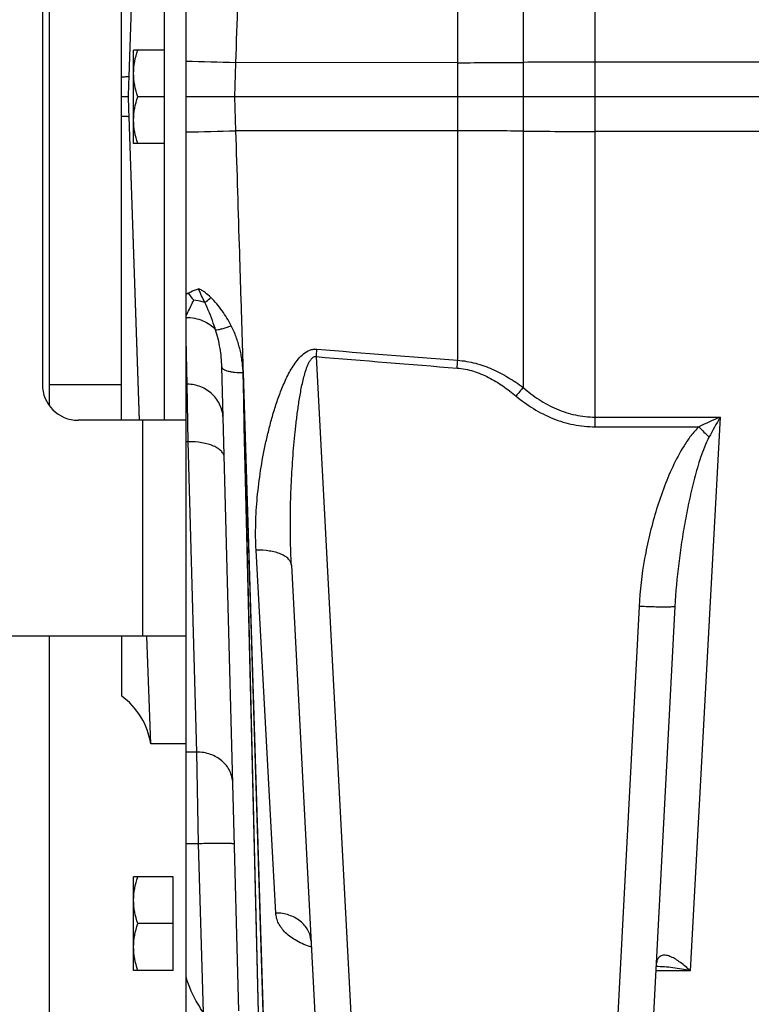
# Model space of a CAD drawing. Extents: x -1767 to 1181, y 8 to 1639.
# Tile 24 of 74: x -1047 to -945, y 713 to 850. Entities that reach past the tile are written whole.
import ezdxf

# ---------------------------------------------------------------- set-up
doc = ezdxf.new("R2010")
doc.units = 0
doc.header["$LTSCALE"] = 65.395
doc.layers.get('0').update_dxf_attribs({"linetype": 'CONTINUOUS'})

msp = doc.modelspace()

# ---------------------------------------------------------------- linework, layer by layer
at = {"color": 9, "linetype": 'CONTINUOUS'}
for p, q in [((-977.2, 976.65), (-977.2, 799.23)), ((-986.32, 834.91), (-986.32, 961.51)), ((-967.2, 793.76), (-967.2, 875.48)), ((-1017.24, 844.39), (-1017.4, 839.66)), ((-986.32, 844.41), (-1017.24, 844.39)), ((-748.13, 844.48), (-967.2, 844.48)), ((-1017.4, 839.66), (-1017.24, 834.93)), ((-986.32, 834.91), (-1017.24, 834.93)), ((-986.32, 803.01), (-986.32, 834.91)), ((-748.13, 834.84), (-967.2, 834.84)), ((-1006, 803.53), (-1000.3, 694.66)), ((-1016.2, 801.31), (-1013.18, 704.14)), ((-1013.98, 709.73), (-1016.2, 801.31)), ((-1030.13, 764.66), (-1030.13, 794.66)), ((-967.2, 795.11), (-949.79, 795.11)), ((-949.79, 795.11), (-953.97, 718.08)), ((-967.2, 793.76), (-952.76, 793.76)), ((-1022.63, 748.52), (-1023.82, 791.68)), ((-1013.98, 709.73), (-1015.84, 786.37)), ((-1011.64, 726.13), (-1014.38, 776.59)), ((-961.08, 768.78), (-964.97, 694.66)), ((-1022.63, 748.52), (-1024.13, 748.52)), ((-1022.41, 735.77), (-1022.63, 748.52)), ((-1022.41, 735.77), (-1024.13, 735.77)), ((-1021.72, 712.31), (-1022.41, 735.77)), ((-953.97, 718.08), (-958.75, 718.08))]:
    msp.add_line(p, q, dxfattribs=at)
at = {"color": 7, "linetype": 'CONTINUOUS'}
for p, q in [((-1024.13, 764.66), (-1024.13, 914.66)), ((-1027.13, 794.66), (-1027.13, 884.66)), ((-1043.13, 796.67), (-1043.13, 882.65)), ((-1044.13, 879.66), (-1044.13, 799.66)), ((-1024.13, 794.66), (-1039.13, 794.66)), ((-1024.13, 764.66), (-1159.13, 764.66)), ((-1043.13, 637.66), (-1043.13, 764.66))]:
    msp.add_line(p, q, dxfattribs=at)
at = {"color": 6, "linetype": 'CONTINUOUS'}
for p, q in [((-1032.05, 842.46), (-1030.6, 884.66)), ((-1033.13, 794.66), (-1033.13, 884.66)), ((-1032.05, 842.46), (-1031.24, 866.17)), ((-1031.43, 833.16), (-1031.43, 846.16)), ((-1027.13, 846.16), (-1031.43, 846.16)), ((-1032.15, 839.66), (-1033.13, 839.66)), ((-1027.13, 839.66), (-1030.85, 839.66)), ((-748.13, 839.66), (-1024.13, 839.66)), ((-1030.6, 794.65), (-1032.05, 836.86)), ((-1030.6, 794.66), (-1032.05, 836.86)), ((-1027.13, 833.16), (-1031.43, 833.16)), ((-1016.8, 712.52), (-1019.15, 802.08)), ((-1043.13, 799.66), (-1033.13, 799.66)), ((-1024.13, 799.66), (-1023.96, 799.66)), ((-1009.47, 774.52), (-1005.29, 694.66)), ((-956.09, 768.78), (-959.97, 694.66)), ((-1033.13, 764.66), (-1033.13, 756.32)), ((-1029.05, 749.66), (-1029.57, 764.66)), ((-1024.13, 709.18), (-1024.13, 764.66)), ((-1024.13, 749.66), (-1029.05, 749.66)), ((-1031.43, 718.16), (-1031.43, 731.16)), ((-1025.93, 731.16), (-1031.43, 731.16)), ((-1025.93, 724.66), (-1030.85, 724.66)), ((-1025.93, 718.16), (-1031.43, 718.16))]:
    msp.add_line(p, q, dxfattribs=at)
at = {"color": 2, "linetype": 'CONTINUOUS'}
for p, q in [((-1024.09, 804.33), (-1024.13, 805.62)), ((-1023.96, 799.68), (-1024.13, 805.62)), ((-1024.01, 801.37), (-1024.09, 804.33)), ((-1023.82, 791.68), (-1023.96, 799.68)), ((-1023.82, 791.68), (-1024.13, 791.68)), ((-1025.93, 718.16), (-1025.93, 731.16))]:
    msp.add_line(p, q, dxfattribs=at)
at = {"color": 9, "linetype": 'CONTINUOUS'}
for points in [[(-1016.2, 801.31), (-1016.07, 797.16), (-1015.94, 793.05), (-1015.81, 788.99), (-1013.19, 704.77)], [(-1015.84, 786.37), (-1015.93, 790.04), (-1016.02, 793.76), (-1016.11, 797.52), (-1016.2, 801.31)]]:
    msp.add_lwpolyline(points, dxfattribs=at)
at = {"color": 6, "linetype": 'CONTINUOUS'}
for points in [[(-1006.84, 722.65), (-1006.85, 722.66), (-1006.87, 722.69)], [(-1006.87, 722.69), (-1006.86, 722.67), (-1006.83, 722.63), (-1006.81, 722.56), (-1006.78, 722.48), (-1006.75, 722.38), (-1006.74, 722.28), (-1006.73, 722.21)]]:
    msp.add_lwpolyline(points, dxfattribs=at)
at = {"color": 9, "linetype": 'CONTINUOUS'}
for centre, radius, start, end in [((-1031.03, 444.01), 400.61, 88.0265, 89.0129), ((-987.11, 2240.81), 1396.41, 270.03239, 270.40668), ((-967.22, -569.31), 1413.79, 89.9994, 90.40446), ((-1031.03, 1235.31), 400.61, 270.9871, 271.9735), ((-987.11, -561.49), 1396.41, 89.59332, 89.96761), ((-967.22, 2248.63), 1413.79, 269.59561, 270.00066), ((-1013.45, 794.34), 20.77, 119.9561, 120.9566), ((-607.34, 5726.3), 4937.86, 265.37012, 265.59816), ((-609.34, 5536.91), 4749.98, 265.20975, 265.44687), ((-869.42, 707.26), 141.69, 139.5256, 140.1523), ((-913.8, 712.04), 90.53, 113.4256, 115.4929), ((-789.16, 703.68), 184.83, 150.3523, 151.3468), ((-865.53, 877.26), 120.75, 223.7496, 224.7092)]:
    msp.add_arc(centre, radius, start, end, dxfattribs=at)
at = {"color": 6, "linetype": 'CONTINUOUS'}
for centre, radius, start, end in [((-2392.97, 889.47), 1361.73, 357.9037, 358.02155), ((-2392.99, 789.85), 1361.75, 1.97845, 2.09629), ((-1038.94, 748.18), 10, 8.4821, 54.467)]:
    msp.add_arc(centre, radius, start, end, dxfattribs=at)
at = {"color": 2, "linetype": 'CONTINUOUS'}
msp.add_arc((-1019.05, 815.3), 5.61, 211.769, 224.2881, dxfattribs=at)
at = {"color": 7, "linetype": 'CONTINUOUS'}
msp.add_arc((-1039.13, 799.66), 5, 180, 270, dxfattribs=at)
at = {"color": 9, "linetype": 'CONTINUOUS'}
for points, knots in [([(-1016.2, 877.95), (-1016.28, 875.2), (-1016.45, 869.67), (-1016.8, 858.48), (-1017.06, 850.04), (-1017.24, 844.39)], [0, 0, 0, 0, 0.245691, 0.494914, 1, 1, 1, 1]), ([(-1032.05, 842.46), (-1032.09, 842.45), (-1032.21, 842.43), (-1032.42, 842.42), (-1032.75, 842.4), (-1032.99, 842.4), (-1033.13, 842.4)], [0, 0, 0, 0, 0.11089, 0.315666, 0.612993, 1, 1, 1, 1]), ([(-1032.05, 836.86), (-1032.09, 836.87), (-1032.21, 836.89), (-1032.42, 836.9), (-1032.75, 836.92), (-1032.99, 836.92), (-1033.13, 836.92)], [0, 0, 0, 0, 0.11089, 0.315666, 0.612993, 1, 1, 1, 1]), ([(-1017.24, 834.93), (-1017.06, 829.28), (-1016.8, 820.84), (-1016.45, 809.65), (-1016.28, 804.12), (-1016.2, 801.37)], [0, 0, 0, 0, 0.505086, 0.754309, 1, 1, 1, 1]), ([(-1020.68, 811.74), (-1020.94, 811.99), (-1021.34, 812.34), (-1021.92, 812.73), (-1022.22, 812.89), (-1022.38, 812.96)], [0, 0, 0, 0, 0.505553, 0.754981, 1, 1, 1, 1]), ([(-1024.13, 809.17), (-1024.05, 809.34), (-1023.68, 810.07), (-1023.32, 810.81), (-1023.06, 811.38)], [0, 0, 0, 0, 0.234737, 1, 1, 1, 1]), ([(-1021.5, 811.03), (-1021.44, 811.08), (-1021.17, 811.32), (-1020.9, 811.56), (-1020.68, 811.74)], [0, 0, 0, 0, 0.221501, 1, 1, 1, 1]), ([(-1020.02, 807.26), (-1020.12, 807.57), (-1020.55, 808.85), (-1021.08, 810.1), (-1021.5, 811.03)], [0, 0, 0, 0, 0.244275, 1, 1, 1, 1]), ([(-1017.84, 807.82), (-1018.21, 808.54), (-1019.06, 809.93), (-1020.11, 811.17), (-1020.68, 811.74)], [0, 0, 0, 0, 0.498393, 1, 1, 1, 1]), ([(-1024.13, 808.97), (-1023.34, 808.97), (-1021.81, 808.69), (-1020.49, 807.81), (-1020.02, 807.26)], [0, 0, 0, 0, 0.523949, 1, 1, 1, 1]), ([(-1020.02, 807.26), (-1019.9, 807.25), (-1019.6, 807.29), (-1019.1, 807.4), (-1018.5, 807.58), (-1018.07, 807.74), (-1017.84, 807.82)], [0, 0, 0, 0, 0.164014, 0.394546, 0.678969, 1, 1, 1, 1]), ([(-1019.15, 802.08), (-1019.17, 802.94), (-1019.35, 804.7), (-1019.75, 806.41), (-1020.02, 807.26)], [0, 0, 0, 0, 0.494135, 1, 1, 1, 1]), ([(-1016.2, 801.37), (-1016.2, 801.64), (-1016.25, 802.2), (-1016.34, 803.02), (-1016.47, 803.85), (-1016.72, 804.94), (-1017.13, 806.28), (-1017.59, 807.32), (-1017.84, 807.82)], [0, 0, 0, 0, 0.123654, 0.247617, 0.371911, 0.496599, 0.747237, 1, 1, 1, 1]), ([(-1014.38, 776.59), (-1014.45, 777.8), (-1014.47, 780.26), (-1014.25, 783.97), (-1013.78, 787.7), (-1013.21, 790.82), (-1012.63, 793.31), (-1012.13, 795.18), (-1011.56, 797.04), (-1010.89, 798.88), (-1010.24, 800.39), (-1009.63, 801.56), (-1009.11, 802.4), (-1008.52, 803.21), (-1007.81, 803.93), (-1007.09, 804.38), (-1006.43, 804.56), (-1006.08, 804.57), (-1005.91, 804.56)], [0, 0, 0, 0, 0.119164, 0.240068, 0.362683, 0.486926, 0.549634, 0.612711, 0.676149, 0.739942, 0.804097, 0.836331, 0.86868, 0.901168, 0.933835, 0.966722, 0.983336, 1, 1, 1, 1]), ([(-1006, 803.53), (-1005.99, 803.61), (-1005.96, 803.96), (-1005.94, 804.3), (-1005.91, 804.56)], [0, 0, 0, 0, 0.252775, 1, 1, 1, 1]), ([(-1009.47, 774.52), (-1009.54, 775.75), (-1009.62, 778.21), (-1009.62, 781.9), (-1009.51, 785.61), (-1009.29, 789.33), (-1009.02, 792.43), (-1008.74, 794.91), (-1008.49, 796.77), (-1008.24, 798.32), (-1008, 799.55), (-1007.79, 800.46), (-1007.58, 801.22), (-1007.39, 801.82), (-1007.23, 802.26), (-1007.04, 802.69), (-1006.84, 803.03), (-1006.64, 803.28), (-1006.46, 803.44), (-1006.24, 803.54), (-1006.08, 803.54), (-1006, 803.53)], [0, 0, 0, 0, 0.123408, 0.247325, 0.371722, 0.496568, 0.621827, 0.684604, 0.747472, 0.810427, 0.841938, 0.873471, 0.905025, 0.920814, 0.93661, 0.952416, 0.968233, 0.97616, 0.984098, 0.992044, 1, 1, 1, 1]), ([(-986.41, 801.92), (-986.4, 802.02), (-986.37, 802.38), (-986.34, 802.74), (-986.32, 803.01)], [0, 0, 0, 0, 0.25302, 1, 1, 1, 1]), ([(-986.32, 803.01), (-985.49, 802.95), (-983.84, 802.67), (-981.48, 801.82), (-979.26, 800.65), (-977.87, 799.72), (-977.2, 799.23)], [0, 0, 0, 0, 0.249868, 0.499837, 0.749891, 1, 1, 1, 1]), ([(-1019.15, 802.08), (-1019.15, 802.02), (-1019.09, 801.89), (-1018.9, 801.74), (-1018.62, 801.61), (-1018.26, 801.49), (-1017.82, 801.4), (-1017.12, 801.32), (-1016.58, 801.3), (-1016.2, 801.31)], [0, 0, 0, 0, 0.054074, 0.125667, 0.22161, 0.342273, 0.485101, 0.645926, 1, 1, 1, 1]), ([(-1016.2, 801.31), (-1016.2, 801.32), (-1016.2, 801.34), (-1016.2, 801.36), (-1016.2, 801.37)], [0, 0, 0, 0, 0.500037, 1, 1, 1, 1]), ([(-986.41, 801.92), (-985.64, 801.86), (-984.12, 801.56), (-981.99, 800.67), (-980.01, 799.47), (-978.79, 798.53), (-978.2, 798.04)], [0, 0, 0, 0, 0.249856, 0.49984, 0.749904, 1, 1, 1, 1]), ([(-1018.96, 794.82), (-1018.97, 795.46), (-1019.26, 796.74), (-1020.38, 798.36), (-1022.02, 799.43), (-1023.32, 799.68), (-1023.96, 799.68)], [0, 0, 0, 0, 0.249931, 0.499902, 0.74993, 1, 1, 1, 1]), ([(-977.2, 799.23), (-976.51, 798.62), (-975.04, 797.49), (-972.61, 796.17), (-969.97, 795.31), (-968.12, 795.11), (-967.2, 795.11)], [0, 0, 0, 0, 0.249989, 0.499987, 0.749989, 1, 1, 1, 1]), ([(-978.2, 798.04), (-977.43, 797.4), (-975.8, 796.22), (-973.11, 794.84), (-970.22, 793.96), (-968.21, 793.76), (-967.2, 793.76)], [0, 0, 0, 0, 0.250013, 0.500017, 0.750008, 1, 1, 1, 1]), ([(-952.76, 793.76), (-953.16, 793.37), (-953.9, 792.53), (-955.15, 790.68), (-956.45, 788.21), (-957.73, 785.11), (-958.79, 781.94), (-959.66, 778.7), (-960.57, 774.34), (-960.97, 771.01), (-961.08, 768.78)], [0, 0, 0, 0, 0.062497, 0.125016, 0.250009, 0.375029, 0.500053, 0.625074, 0.750093, 1, 1, 1, 1]), ([(-1018.82, 789.48), (-1018.82, 789.64), (-1018.9, 789.96), (-1019.22, 790.4), (-1019.7, 790.78), (-1020.32, 791.11), (-1021.08, 791.37), (-1022.25, 791.63), (-1023.18, 791.69), (-1023.82, 791.68)], [0, 0, 0, 0, 0.078386, 0.166258, 0.269411, 0.389674, 0.526115, 0.676039, 1, 1, 1, 1]), ([(-951.35, 792.31), (-951.59, 791.86), (-952.01, 790.94), (-952.7, 789.03), (-953.39, 786.6), (-954.09, 783.66), (-954.68, 780.7), (-955.17, 777.73), (-955.71, 773.76), (-955.99, 770.77), (-956.09, 768.78)], [0, 0, 0, 0, 0.063118, 0.12613, 0.251869, 0.377299, 0.502427, 0.627259, 0.751799, 1, 1, 1, 1]), ([(-1009.47, 774.52), (-1009.48, 774.67), (-1009.57, 774.99), (-1009.88, 775.41), (-1010.35, 775.77), (-1010.97, 776.08), (-1011.71, 776.33), (-1012.85, 776.56), (-1013.76, 776.61), (-1014.38, 776.59)], [0, 0, 0, 0, 0.078661, 0.166588, 0.269532, 0.389412, 0.525455, 0.675157, 1, 1, 1, 1]), ([(-956.09, 768.78), (-956.09, 768.77), (-956.13, 768.75), (-956.2, 768.73), (-956.32, 768.71), (-956.49, 768.7), (-956.7, 768.69), (-957.06, 768.68), (-957.6, 768.67), (-958.35, 768.68), (-959.2, 768.7), (-960.12, 768.73), (-960.76, 768.76), (-961.08, 768.78)], [0, 0, 0, 0, 0.006998, 0.022183, 0.046406, 0.079635, 0.121618, 0.171985, 0.295938, 0.446836, 0.618949, 0.805707, 1, 1, 1, 1]), ([(-1017.63, 744.22), (-1017.65, 744.79), (-1017.94, 745.96), (-1019.08, 747.39), (-1020.72, 748.31), (-1021.99, 748.52), (-1022.63, 748.52)], [0, 0, 0, 0, 0.235919, 0.480227, 0.736059, 1, 1, 1, 1]), ([(-1017.41, 735.72), (-1017.41, 735.73), (-1017.45, 735.75), (-1017.52, 735.76), (-1017.64, 735.77), (-1017.81, 735.78), (-1018.02, 735.79), (-1018.27, 735.8), (-1018.56, 735.8), (-1019.02, 735.81), (-1019.67, 735.81), (-1020.52, 735.8), (-1021.45, 735.79), (-1022.08, 735.77), (-1022.41, 735.77)], [0, 0, 0, 0, 0.005889, 0.020643, 0.044656, 0.077791, 0.119759, 0.17017, 0.228551, 0.294345, 0.445584, 0.618108, 0.805299, 1, 1, 1, 1]), ([(-1006.69, 721.37), (-1007.39, 721.61), (-1008.67, 722.15), (-1010.26, 723.26), (-1011.17, 724.41), (-1011.55, 725.39), (-1011.62, 725.89), (-1011.64, 726.13)], [0, 0, 0, 0, 0.305857, 0.569425, 0.79515, 0.898914, 1, 1, 1, 1]), ([(-1006.73, 722.21), (-1006.75, 722.47), (-1006.83, 723), (-1007.25, 724.01), (-1008.2, 725.11), (-1009.8, 725.94), (-1011.02, 726.13), (-1011.64, 726.13)], [0, 0, 0, 0, 0.114655, 0.230981, 0.472446, 0.730263, 1, 1, 1, 1]), ([(-953.97, 718.08), (-954.39, 718.5), (-955.04, 719.07), (-955.96, 719.7), (-956.61, 720.05), (-957.16, 720.23), (-957.58, 720.27), (-957.89, 720.24), (-958.18, 720.11), (-958.44, 719.85), (-958.63, 719.45), (-958.68, 719.13), (-958.7, 718.94)], [0, 0, 0, 0, 0.286501, 0.415937, 0.534909, 0.642374, 0.69208, 0.740035, 0.788647, 0.84297, 0.91091, 1, 1, 1, 1]), ([(-953.97, 718.08), (-954.76, 718.27), (-956.34, 718.56), (-957.94, 718.68), (-958.73, 718.68)], [0, 0, 0, 0, 0.507192, 1, 1, 1, 1]), ([(-1021.72, 712.31), (-1021.98, 712.68), (-1022.97, 714.21), (-1023.71, 715.9), (-1024.13, 717.21)], [0, 0, 0, 0, 0.246486, 1, 1, 1, 1])]:
    msp.add_open_spline(points, degree=3, knots=knots, dxfattribs=at)
at = {"color": 6, "linetype": 'CONTINUOUS'}
for points, knots in [([(-1031.43, 842.91), (-1031.43, 843.46), (-1031.32, 844.57), (-1031.03, 845.63), (-1030.85, 846.16)], [0, 0, 0, 0, 0.498127, 1, 1, 1, 1]), ([(-1030.85, 839.66), (-1031.03, 840.19), (-1031.32, 841.25), (-1031.43, 842.36), (-1031.43, 842.91)], [0, 0, 0, 0, 0.501873, 1, 1, 1, 1]), ([(-1031.43, 836.41), (-1031.43, 836.96), (-1031.32, 838.07), (-1031.03, 839.13), (-1030.85, 839.66)], [0, 0, 0, 0, 0.498127, 1, 1, 1, 1]), ([(-1030.85, 833.16), (-1031.03, 833.69), (-1031.32, 834.75), (-1031.43, 835.86), (-1031.43, 836.41)], [0, 0, 0, 0, 0.501873, 1, 1, 1, 1]), ([(-1031.43, 727.91), (-1031.43, 728.46), (-1031.32, 729.57), (-1031.03, 730.63), (-1030.85, 731.16)], [0, 0, 0, 0, 0.498127, 1, 1, 1, 1]), ([(-1030.85, 724.66), (-1031.03, 725.19), (-1031.32, 726.25), (-1031.43, 727.36), (-1031.43, 727.91)], [0, 0, 0, 0, 0.501873, 1, 1, 1, 1]), ([(-1031.43, 721.41), (-1031.43, 721.96), (-1031.32, 723.07), (-1031.03, 724.13), (-1030.85, 724.66)], [0, 0, 0, 0, 0.498127, 1, 1, 1, 1]), ([(-1030.85, 718.16), (-1031.03, 718.69), (-1031.32, 719.75), (-1031.43, 720.86), (-1031.43, 721.41)], [0, 0, 0, 0, 0.501873, 1, 1, 1, 1])]:
    msp.add_open_spline(points, degree=3, knots=knots, dxfattribs=at)
at = {"color": 2, "linetype": 'CONTINUOUS'}
for points, knots in [([(-1023.82, 812.34), (-1023.71, 812.4), (-1023.25, 812.65), (-1022.76, 812.84), (-1022.38, 812.96)], [0, 0, 0, 0, 0.244886, 1, 1, 1, 1]), ([(-1021.5, 811.03), (-1021.65, 811.35), (-1021.97, 811.98), (-1022.27, 812.62), (-1022.38, 812.96)], [0, 0, 0, 0, 0.497515, 1, 1, 1, 1]), ([(-1021.5, 811.03), (-1021.62, 811.07), (-1022.13, 811.23), (-1022.66, 811.33), (-1023.06, 811.38)], [0, 0, 0, 0, 0.239086, 1, 1, 1, 1])]:
    msp.add_open_spline(points, degree=3, knots=knots, dxfattribs=at)

doc.saveas('drawing.dxf')
